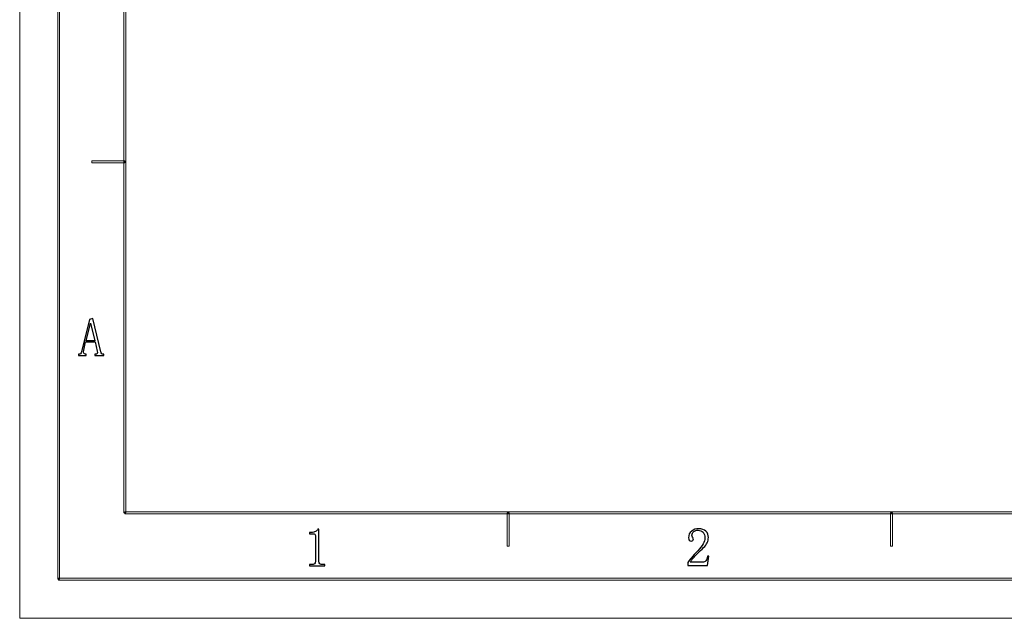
# Model space of a CAD drawing. Header units: millimetres. Extents: x -420 to 420, y -297 to 297.
# Tile 1 of 141: x -420 to -168, y -297 to -144. Entities that reach past the tile are written whole.
import ezdxf

# ---------------------------------------------------------------- set-up
doc = ezdxf.new("R2010")
doc.units = ezdxf.units.MM
doc.header["$MEASUREMENT"] = 0
doc.layers.add('layer 1', color=7, linetype='Continuous')

msp = doc.modelspace()

# ---------------------------------------------------------------- linework, layer by layer
at = {"layer": 'layer 1', "color": 7, "lineweight": 9}
for points in [[(-420.4338, -297.3481), (-420.4338, -297.3481), (-420.4338, 296.9891), (-420.4338, 296.9891)], [(-420.4338, -297.3481), (-420.4338, -297.3481), (-420.4338, 296.9891), (-420.4338, 296.9891)], [(-420.4338, -297.3481), (-420.4338, -297.3481), (-420.4338, 296.9891), (-420.4338, 296.9891)], [(-420.4338, -297.3481), (-420.4338, -297.3481), (-420.4338, 296.9891), (-420.4338, 296.9891)], [(-420.4338, -297.3481), (-420.4338, -297.3481), (-420.4338, 296.9891), (-420.4338, 296.9891)], [(-420.4338, -297.3481), (-420.4338, -297.3481), (-420.4338, 296.9891), (-420.4338, 296.9891)], [(-420.4338, -297.3481), (-420.4338, -297.3481), (-420.4338, 296.9891), (-420.4338, 296.9891)], [(-420.4338, -297.3481), (-420.4338, -297.3481), (-420.4338, 296.9891), (-420.4338, 296.9891)], [(-420.4338, -297.3481), (-420.4338, -297.3481), (-420.4338, 296.9891), (-420.4338, 296.9891)], [(-420.4338, -297.3481), (-420.4338, -297.3481), (-420.4338, 296.9891), (-420.4338, 296.9891)], [(-420.4338, -297.3481), (-420.4338, -297.3481), (-420.4338, 296.9891), (-420.4338, 296.9891)], [(-420.4338, -297.3481), (-420.4338, -297.3481), (-420.4338, 296.9891), (-420.4338, 296.9891)], [(-420.4338, -297.3481), (-420.4338, -297.3481), (-420.4338, 296.9891), (-420.4338, 296.9891)], [(-420.4338, -297.3481), (-420.4338, -297.3481), (-420.4338, 296.9891), (-420.4338, 296.9891)], [(-420.4338, -297.3481), (-420.4338, -297.3481), (-420.4338, 296.9891), (-420.4338, 296.9891)], [(-420.4338, -297.3481), (-420.4338, -297.3481), (-420.4338, 296.9891), (-420.4338, 296.9891)], [(-420.4338, -297.3481), (-420.4338, -297.3481), (-420.4338, 296.9891), (-420.4338, 296.9891)], [(-420.4338, -297.3481), (-420.4338, -297.3481), (-420.4338, 296.9891), (-420.4338, 296.9891)], [(-420.4338, -297.3481), (-420.4338, -297.3481), (-420.4338, 296.9891), (-420.4338, 296.9891)], [(-420.4338, -297.3481), (-420.4338, -297.3481), (-420.4338, 296.9891), (-420.4338, 296.9891)], [(-420.4338, -297.3481), (-420.4338, -297.3481), (-420.4338, 296.9891), (-420.4338, 296.9891)], [(-420.4338, -297.3481), (-420.4338, -297.3481), (-420.4338, -297.3481), (-420.4338, -297.3481)], [(-420.4338, -297.3481), (-420.4338, -297.3481), (-420.4338, -297.3481), (-420.4338, -297.3481)], [(-420.4338, -297.3481), (-420.4338, -297.3481), (420.1294, -297.3481), (420.1294, -297.3481)], [(-420.4338, -297.3481), (-420.4338, -297.3481), (420.1294, -297.3481), (420.1294, -297.3481)], [(-420.4338, -297.3481), (-420.4338, -297.3481), (420.1294, -297.3481), (420.1294, -297.3481)], [(-420.4338, -297.3481), (-420.4338, -297.3481), (420.1294, -297.3481), (420.1294, -297.3481)], [(-420.4338, -297.3481), (-420.4338, -297.3481), (420.1294, -297.3481), (420.1294, -297.3481)], [(-420.4338, -297.3481), (-420.4338, -297.3481), (420.1294, -297.3481), (420.1294, -297.3481)], [(-420.4338, -297.3481), (-420.4338, -297.3481), (420.1294, -297.3481), (420.1294, -297.3481)], [(-420.4338, -297.3481), (-420.4338, -297.3481), (420.1294, -297.3481), (420.1294, -297.3481)], [(-420.4338, -297.3481), (-420.4338, -297.3481), (420.1294, -297.3481), (420.1294, -297.3481)], [(-420.4338, -297.3481), (-420.4338, -297.3481), (420.1294, -297.3481), (420.1294, -297.3481)], [(-420.4338, -297.3481), (-420.4338, -297.3481), (420.1294, -297.3481), (420.1294, -297.3481)], [(-420.4338, -297.3481), (-420.4338, -297.3481), (420.1294, -297.3481), (420.1294, -297.3481)], [(-420.4338, -297.3481), (-420.4338, -297.3481), (420.1294, -297.3481), (420.1294, -297.3481)], [(-420.4338, -297.3481), (-420.4338, -297.3481), (420.1294, -297.3481), (420.1294, -297.3481)], [(-420.4338, -297.3481), (-420.4338, -297.3481), (420.1294, -297.3481), (420.1294, -297.3481)], [(-420.4338, -297.3481), (-420.4338, -297.3481), (420.1294, -297.3481), (420.1294, -297.3481)], [(-420.4338, -297.3481), (-420.4338, -297.3481), (420.1294, -297.3481), (420.1294, -297.3481)], [(-420.4338, -297.3481), (-420.4338, -297.3481), (420.1294, -297.3481), (420.1294, -297.3481)], [(-420.4338, -297.3481), (-420.4338, -297.3481), (420.1294, -297.3481), (420.1294, -297.3481)], [(-420.4338, -297.3481), (-420.4338, -297.3481), (420.1294, -297.3481), (420.1294, -297.3481)], [(-420.4338, -297.3481), (-420.4338, -297.3481), (420.1294, -297.3481), (420.1294, -297.3481)]]:
    msp.add_open_spline(points, degree=3, dxfattribs=at)
for points in [[(-410.189, -287.3425), (-410.189, -287.3425), (-410.6888, -287.3425), (-410.6888, -287.3425), (-410.6888, -287.3425), (-410.6888, -287.3425), (-410.6888, 286.9833), (-410.6888, 286.9833), (-410.6888, 286.9833), (-410.6888, 286.9833), (-410.189, 286.9833), (-410.189, 286.9833), (-410.189, 286.9833), (-410.189, 286.9833), (-410.189, -287.3425), (-410.189, -287.3425)], [(-393.1978, -270.3329), (-393.1978, -270.3329), (-393.6977, -270.3329), (-393.6977, -270.3329), (-393.6977, -270.3329), (-393.6977, -270.3329), (-393.6977, 269.9737), (-393.6977, 269.9737), (-393.6977, 269.9737), (-393.6977, 269.9737), (-393.1978, 269.9737), (-393.1978, 269.9737), (-393.1978, 269.9737), (-393.1978, 269.9737), (-393.1978, -270.3329), (-393.1978, -270.3329)], [(-401.9434, -180.5319), (-401.9434, -180.5319), (-401.9434, -180.0316), (-401.9434, -180.0316), (-401.9434, -180.0316), (-401.9434, -180.0316), (-393.4478, -180.0316), (-393.4478, -180.0316), (-393.4478, -180.0316), (-393.4478, -180.0316), (-393.4478, -180.5319), (-393.4478, -180.5319), (-393.4478, -180.5319), (-393.4478, -180.5319), (-401.9434, -180.5319), (-401.9434, -180.5319)], [(-393.4478, -270.583), (-393.4478, -270.583), (-393.4478, -270.0827), (-393.4478, -270.0827), (-393.4478, -270.0827), (-393.4478, -270.0827), (393.1434, -270.0827), (393.1434, -270.0827), (393.1434, -270.0827), (393.1434, -270.0827), (393.1434, -270.583), (393.1434, -270.583), (393.1434, -270.583), (393.1434, -270.583), (-393.4478, -270.583), (-393.4478, -270.583)], [(-294.8739, -278.8377), (-294.8739, -278.8377), (-295.3738, -278.8377), (-295.3738, -278.8377), (-295.3738, -278.8377), (-295.3738, -278.8377), (-295.3738, -270.3329), (-295.3738, -270.3329), (-295.3738, -270.3329), (-295.3738, -270.3329), (-294.8739, -270.3329), (-294.8739, -270.3329), (-294.8739, -270.3329), (-294.8739, -270.3329), (-294.8739, -278.8377), (-294.8739, -278.8377)], [(-196.55, -278.8377), (-196.55, -278.8377), (-197.0499, -278.8377), (-197.0499, -278.8377), (-197.0499, -278.8377), (-197.0499, -278.8377), (-197.0499, -270.3329), (-197.0499, -270.3329), (-197.0499, -270.3329), (-197.0499, -270.3329), (-196.55, -270.3329), (-196.55, -270.3329), (-196.55, -270.3329), (-196.55, -270.3329), (-196.55, -278.8377), (-196.55, -278.8377)], [(-410.439, -287.5927), (-410.439, -287.5927), (-410.439, -287.0923), (-410.439, -287.0923), (-410.439, -287.0923), (-410.439, -287.0923), (410.1346, -287.0923), (410.1346, -287.0923), (410.1346, -287.0923), (410.1346, -287.0923), (410.1346, -287.5927), (410.1346, -287.5927), (410.1346, -287.5927), (410.1346, -287.5927), (-410.439, -287.5927), (-410.439, -287.5927)]]:
    msp.add_open_spline(points, degree=3, knots=[0, 0, 0, 0, 0.2, 0.2, 0.2, 0.2, 0.4, 0.4, 0.4, 0.4, 0.6, 0.6, 0.6, 0.6, 1, 1, 1, 1], dxfattribs=at)
at = {"layer": 'layer 1', "color": 7}
for points, knots in [([(-401.0901, -226.4696), (-401.0901, -226.4696), (-403.5309, -226.4696), (-403.5309, -226.4696), (-403.5309, -226.4696), (-403.5309, -226.4696), (-404.0191, -228.5333), (-404.0191, -228.5333), (-404.0191, -228.5333), (-404.0907, -228.8575), (-404.0907, -229.1215), (-404.0191, -229.3184), (-404.0191, -229.3184), (-403.945, -229.5176), (-403.7831, -229.6171), (-403.5309, -229.6171), (-403.5309, -229.6171), (-403.5309, -229.6171), (-403.3666, -229.6171), (-403.3666, -229.6171), (-403.3666, -229.6171), (-403.3666, -229.6171), (-403.3666, -229.9437), (-403.3666, -229.9437), (-403.3666, -229.9437), (-403.3666, -229.9437), (-405.3748, -229.9437), (-405.3748, -229.9437), (-405.3748, -229.9437), (-405.3748, -229.9437), (-405.3748, -229.6171), (-405.3748, -229.6171), (-405.3748, -229.6171), (-405.3748, -229.6171), (-405.2107, -229.6171), (-405.2107, -229.6171), (-405.2107, -229.6171), (-405.0672, -229.6171), (-404.9399, -229.5731), (-404.8311, -229.4828), (-404.8311, -229.4828), (-404.7223, -229.3925), (-404.6507, -229.2373), (-404.6136, -229.0219), (-404.6136, -229.0219), (-404.6136, -229.0219), (-402.4992, -220.7166), (-402.4992, -220.7166), (-402.4992, -220.7166), (-402.4992, -220.7166), (-401.6871, -220.4432), (-401.6871, -220.4432), (-401.6871, -220.4432), (-401.6871, -220.4432), (-399.6257, -229.0219), (-399.6257, -229.0219), (-399.6257, -229.0219), (-399.554, -229.2373), (-399.4637, -229.3925), (-399.355, -229.4828), (-399.355, -229.4828), (-399.2463, -229.5731), (-399.1191, -229.6171), (-398.9756, -229.6171), (-398.9756, -229.6171), (-398.9756, -229.6171), (-398.8136, -229.6171), (-398.8136, -229.6171), (-398.8136, -229.6171), (-398.8136, -229.6171), (-398.8136, -229.9437), (-398.8136, -229.9437), (-398.8136, -229.9437), (-398.8136, -229.9437), (-401.1434, -229.9437), (-401.1434, -229.9437), (-401.1434, -229.9437), (-401.1434, -229.9437), (-401.1434, -229.6171), (-401.1434, -229.6171), (-401.1434, -229.6171), (-401.1434, -229.6171), (-400.9283, -229.6171), (-400.9283, -229.6171), (-400.9283, -229.6171), (-400.7107, -229.6171), (-400.5741, -229.5545), (-400.521, -229.4272), (-400.521, -229.4272), (-400.4654, -229.3021), (-400.4748, -229.1122), (-400.5488, -228.8575), (-400.5488, -228.8575), (-400.5488, -228.8575), (-401.0901, -226.4696), (-401.0901, -226.4696)], [0, 0, 0, 0, 0.04, 0.04, 0.04, 0.04, 0.08, 0.08, 0.08, 0.08, 0.12, 0.12, 0.12, 0.12, 0.16, 0.16, 0.16, 0.16, 0.2, 0.2, 0.2, 0.2, 0.24, 0.24, 0.24, 0.24, 0.28, 0.28, 0.28, 0.28, 0.32, 0.32, 0.32, 0.32, 0.36, 0.36, 0.36, 0.36, 0.4, 0.4, 0.4, 0.4, 0.44, 0.44, 0.44, 0.44, 0.48, 0.48, 0.48, 0.48, 0.52, 0.52, 0.52, 0.52, 0.56, 0.56, 0.56, 0.56, 0.6, 0.6, 0.6, 0.6, 0.64, 0.64, 0.64, 0.64, 0.68, 0.68, 0.68, 0.68, 0.72, 0.72, 0.72, 0.72, 0.76, 0.76, 0.76, 0.76, 0.8, 0.8, 0.8, 0.8, 0.84, 0.84, 0.84, 0.84, 0.88, 0.88, 0.88, 0.88, 0.92, 0.92, 0.92, 0.92, 1, 1, 1, 1]), ([(-402.2285, -221.6384), (-402.2285, -221.6384), (-402.2838, -221.6384), (-402.2838, -221.6384), (-402.2838, -221.6384), (-402.2838, -221.6384), (-403.4221, -226.143), (-403.4221, -226.143), (-403.4221, -226.143), (-403.4221, -226.143), (-401.1434, -226.143), (-401.1434, -226.143), (-401.1434, -226.143), (-401.1434, -226.143), (-402.2285, -221.6384), (-402.2285, -221.6384)], [0, 0, 0, 0, 0.2, 0.2, 0.2, 0.2, 0.4, 0.4, 0.4, 0.4, 0.6, 0.6, 0.6, 0.6, 1, 1, 1, 1]), ([(-343.7147, -274.4505), (-343.7147, -274.4505), (-343.7147, -282.7004), (-343.7147, -282.7004), (-343.7147, -282.7004), (-343.7147, -282.9899), (-343.6244, -283.2075), (-343.444, -283.3534), (-343.444, -283.3534), (-343.2634, -283.4971), (-343.0112, -283.5688), (-342.6852, -283.5688), (-342.6852, -283.5688), (-342.6852, -283.5688), (-342.1438, -283.5688), (-342.1438, -283.5688), (-342.1438, -283.5688), (-342.1438, -283.5688), (-342.1438, -283.8954), (-342.1438, -283.8954), (-342.1438, -283.8954), (-342.1438, -283.8954), (-346.1022, -283.8954), (-346.1022, -283.8954), (-346.1022, -283.8954), (-346.1022, -283.8954), (-346.1022, -283.5688), (-346.1022, -283.5688), (-346.1022, -283.5688), (-346.1022, -283.5688), (-345.614, -283.5688), (-345.614, -283.5688), (-345.614, -283.5688), (-345.2532, -283.5688), (-344.9894, -283.4971), (-344.8273, -283.3534), (-344.8273, -283.3534), (-344.6656, -283.2075), (-344.5821, -282.9899), (-344.5821, -282.7004), (-344.5821, -282.7004), (-344.5821, -282.7004), (-344.5821, -276.1319), (-344.5821, -276.1319), (-344.5821, -276.1319), (-344.5821, -275.9884), (-344.6285, -275.8703), (-344.7187, -275.78), (-344.7187, -275.78), (-344.809, -275.6896), (-344.9455, -275.6433), (-345.1259, -275.6433), (-345.1259, -275.6433), (-345.1259, -275.6433), (-346.1022, -275.6433), (-346.1022, -275.6433), (-346.1022, -275.6433), (-346.1022, -275.6433), (-346.1022, -275.3191), (-346.1022, -275.3191), (-346.1022, -275.3191), (-346.1022, -275.3191), (-345.614, -275.3191), (-345.614, -275.3191), (-345.614, -275.3191), (-345.1791, -275.3191), (-344.8273, -275.2472), (-344.5568, -275.1013), (-344.5568, -275.1013), (-344.2861, -274.9577), (-344.0778, -274.7401), (-343.932, -274.4505), (-343.932, -274.4505), (-343.932, -274.4505), (-343.7147, -274.4505), (-343.7147, -274.4505)], [0, 0, 0, 0, 0.05, 0.05, 0.05, 0.05, 0.1, 0.1, 0.1, 0.1, 0.15, 0.15, 0.15, 0.15, 0.2, 0.2, 0.2, 0.2, 0.25, 0.25, 0.25, 0.25, 0.3, 0.3, 0.3, 0.3, 0.35, 0.35, 0.35, 0.35, 0.4, 0.4, 0.4, 0.4, 0.45, 0.45, 0.45, 0.45, 0.5, 0.5, 0.5, 0.5, 0.55, 0.55, 0.55, 0.55, 0.6, 0.6, 0.6, 0.6, 0.65, 0.65, 0.65, 0.65, 0.7, 0.7, 0.7, 0.7, 0.75, 0.75, 0.75, 0.75, 0.8, 0.8, 0.8, 0.8, 0.85, 0.85, 0.85, 0.85, 0.9, 0.9, 0.9, 0.9, 1, 1, 1, 1]), ([(-244.7028, -276.7673), (-244.7028, -276.1143), (-244.8463, -275.6163), (-245.1355, -275.2734), (-245.1355, -275.2734), (-245.4248, -274.9307), (-245.8596, -274.757), (-246.438, -274.757), (-246.438, -274.757), (-246.8707, -274.757), (-247.2409, -274.8751), (-247.5484, -275.1114), (-247.5484, -275.1114), (-247.8562, -275.3453), (-248.0089, -275.644), (-248.0089, -276.0053), (-248.0089, -276.0053), (-248.0089, -276.2231), (-247.9463, -276.4036), (-247.8191, -276.5497), (-247.8191, -276.5497), (-247.6942, -276.6932), (-247.6295, -276.8391), (-247.6295, -276.9827), (-247.6295, -276.9827), (-247.6295, -277.1634), (-247.6756, -277.3), (-247.766, -277.3904), (-247.766, -277.3904), (-247.8562, -277.4807), (-247.9927, -277.5269), (-248.1732, -277.5269), (-248.1732, -277.5269), (-248.3883, -277.5269), (-248.5619, -277.4621), (-248.6868, -277.337), (-248.6868, -277.337), (-248.8141, -277.2097), (-248.8765, -277.0012), (-248.8765, -276.7117), (-248.8765, -276.7117), (-248.8765, -275.9521), (-248.6058, -275.373), (-248.0645, -274.9747), (-248.0645, -274.9747), (-247.5208, -274.5763), (-246.9423, -274.3771), (-246.3293, -274.3771), (-246.3293, -274.3771), (-245.4617, -274.3771), (-244.8208, -274.5949), (-244.4045, -275.0303), (-244.4045, -275.0303), (-243.988, -275.4635), (-243.7797, -276.0053), (-243.7797, -276.6585), (-243.7797, -276.6585), (-243.7797, -277.0915), (-243.8794, -277.5269), (-244.0782, -277.9601), (-244.0782, -277.9601), (-244.2773, -278.3955), (-244.5941, -278.8101), (-245.0267, -279.2085), (-245.0267, -279.2085), (-246.0749, -280.2228), (-246.8799, -281.0451), (-247.4397, -281.6797), (-247.4397, -281.6797), (-248.0019, -282.3119), (-248.3351, -282.7381), (-248.4439, -282.9535), (-248.4439, -282.9535), (-248.4439, -282.9535), (-245.2442, -282.9535), (-245.2442, -282.9535), (-245.2442, -282.9535), (-244.918, -282.9535), (-244.6473, -282.8284), (-244.4321, -282.5737), (-244.4321, -282.5737), (-244.2147, -282.3213), (-244.069, -281.9414), (-243.9972, -281.4341), (-243.9972, -281.4341), (-243.9972, -281.4341), (-243.6711, -281.4341), (-243.6711, -281.4341), (-243.6711, -281.4341), (-243.6711, -281.4341), (-243.9972, -283.7688), (-243.9972, -283.7688), (-243.9972, -283.7688), (-243.9972, -283.7688), (-249.0408, -283.7688), (-249.0408, -283.7688), (-249.0408, -283.7688), (-249.0408, -283.7688), (-249.0408, -283.0623), (-249.0408, -283.0623), (-249.0408, -283.0623), (-248.8602, -282.7381), (-248.5619, -282.3213), (-248.1454, -281.814), (-248.1454, -281.814), (-247.729, -281.3068), (-247.1784, -280.7116), (-246.4913, -280.0237), (-246.4913, -280.0237), (-245.878, -279.4076), (-245.4248, -278.8287), (-245.1355, -278.2867), (-245.1355, -278.2867), (-244.8463, -277.7425), (-244.7028, -277.2375), (-244.7028, -276.7673)], [0, 0, 0, 0, 0.03333333, 0.03333333, 0.03333333, 0.03333333, 0.06666667, 0.06666667, 0.06666667, 0.06666667, 0.1, 0.1, 0.1, 0.1, 0.13333333, 0.13333333, 0.13333333, 0.13333333, 0.16666667, 0.16666667, 0.16666667, 0.16666667, 0.2, 0.2, 0.2, 0.2, 0.23333333, 0.23333333, 0.23333333, 0.23333333, 0.26666667, 0.26666667, 0.26666667, 0.26666667, 0.3, 0.3, 0.3, 0.3, 0.33333333, 0.33333333, 0.33333333, 0.33333333, 0.36666667, 0.36666667, 0.36666667, 0.36666667, 0.4, 0.4, 0.4, 0.4, 0.43333333, 0.43333333, 0.43333333, 0.43333333, 0.46666667, 0.46666667, 0.46666667, 0.46666667, 0.5, 0.5, 0.5, 0.5, 0.53333333, 0.53333333, 0.53333333, 0.53333333, 0.56666667, 0.56666667, 0.56666667, 0.56666667, 0.6, 0.6, 0.6, 0.6, 0.63333333, 0.63333333, 0.63333333, 0.63333333, 0.66666667, 0.66666667, 0.66666667, 0.66666667, 0.7, 0.7, 0.7, 0.7, 0.73333333, 0.73333333, 0.73333333, 0.73333333, 0.76666667, 0.76666667, 0.76666667, 0.76666667, 0.8, 0.8, 0.8, 0.8, 0.83333333, 0.83333333, 0.83333333, 0.83333333, 0.86666667, 0.86666667, 0.86666667, 0.86666667, 0.9, 0.9, 0.9, 0.9, 0.93333333, 0.93333333, 0.93333333, 0.93333333, 1, 1, 1, 1])]:
    msp.add_open_spline(points, degree=3, knots=knots, dxfattribs=at)

doc.saveas('drawing.dxf')
